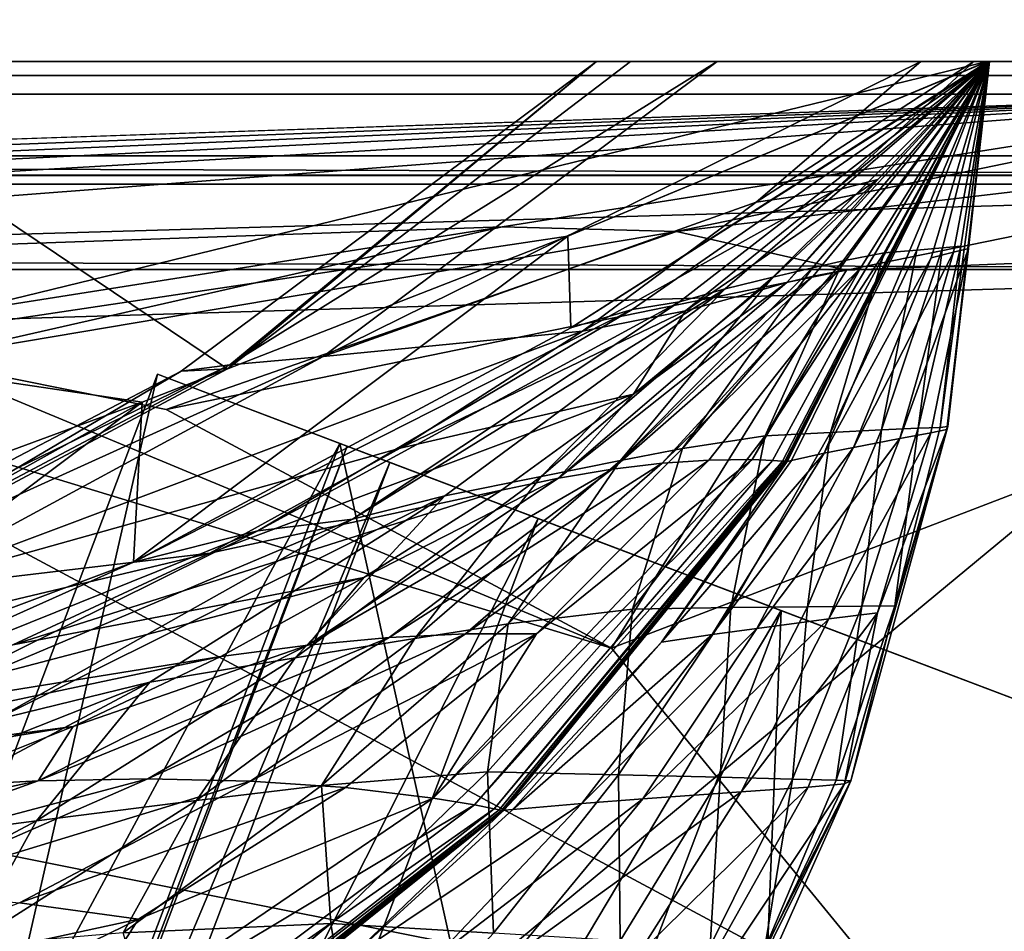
# Model space of a CAD drawing. Header units: metres. Extents: x -1004 to 0, y -708 to 0.
# Tile 119 of 123: x -108 to -78, y -78 to -50. Entities that reach past the tile are written whole.
import ezdxf

# ---------------------------------------------------------------- set-up
doc = ezdxf.new("R2010")
doc.units = ezdxf.units.M

msp = doc.modelspace()

# ---------------------------------------------------------------- linework, layer by layer
at = {"layer": 'top'}
for points in [[(-943.0271, -41.297203, 2063.059814), (-943.0271, -51.297203, 2063.059814), (-61.027081, -41.297325, 2063.059814)], [(-943.0271, -41.297203, 163.059692), (-61.027081, -41.297325, 163.059692), (-943.0271, -51.297203, 163.059692)], [(-61.027081, -41.297325, 2063.059814), (-943.0271, -51.297203, 2063.059814), (-61.026958, -51.297203, 2063.059814)], [(-61.027081, -41.297325, 163.059692), (-61.026958, -51.297203, 163.059692), (-943.0271, -51.297203, 163.059692)], [(-61.026958, -51.297203, 163.059692), (-726.290894, -51.297203, 197.247162), (-943.0271, -51.297203, 163.059692)], [(-943.0271, -51.297203, 2063.059814), (-454.791016, -51.297203, 2034.755859), (-61.026958, -51.297203, 2063.059814)], [(-685.753662, -51.297203, 203.297897), (-726.290894, -51.297203, 197.247162), (-61.026958, -51.297203, 163.059692)], [(-645.897888, -51.297203, 212.02446), (-685.753662, -51.297203, 203.297897), (-61.026958, -51.297203, 163.059692)], [(-606.984619, -51.297203, 223.321609), (-645.897888, -51.297203, 212.02446), (-61.026958, -51.297203, 163.059692)], [(-61.026958, -51.297203, 163.059692), (-560.671692, -51.297203, 236.582306), (-606.984619, -51.297203, 223.321609)], [(-513.096741, -51.297203, 246.445267), (-560.671692, -51.297203, 236.582306), (-61.026958, -51.297203, 163.059692)], [(-464.643982, -51.297203, 252.752304), (-513.096741, -51.297203, 246.445267), (-61.026958, -51.297203, 163.059692)], [(-61.026958, -51.297203, 163.059692), (-415.720428, -51.297203, 255.404053), (-464.643982, -51.297203, 252.752304)], [(-454.791016, -51.297203, 2034.755859), (-401.712341, -51.297203, 2034.728882), (-61.026958, -51.297203, 2063.059814)], [(-366.736115, -51.297203, 254.363144), (-415.720428, -51.297203, 255.404053), (-61.026958, -51.297203, 163.059692)], [(-61.026958, -51.297203, 2063.059814), (-401.712341, -51.297203, 2034.728882), (-348.695831, -51.297203, 2032.160278)], [(-318.102081, -51.297203, 249.653427), (-366.736115, -51.297203, 254.363144), (-61.026958, -51.297203, 163.059692)], [(-348.695831, -51.297203, 2032.160278), (-295.863129, -51.297203, 2027.056274), (-61.026958, -51.297203, 2063.059814)], [(-61.026958, -51.297203, 163.059692), (-270.228455, -51.297203, 241.360825), (-318.102081, -51.297203, 249.653427)], [(-295.863129, -51.297203, 2027.056274), (-141.656616, -51.297203, 2038.440186), (-61.026958, -51.297203, 2063.059814)], [(-223.504333, -51.297203, 229.630814), (-270.228455, -51.297203, 241.360825), (-61.026958, -51.297203, 163.059692)], [(-187.850647, -51.297203, 220.787033), (-223.504333, -51.297203, 229.630814), (-61.026958, -51.297203, 163.059692)], [(-61.026958, -51.297203, 163.059692), (-151.488739, -51.297203, 214.798431), (-187.850647, -51.297203, 220.787033)], [(-114.764458, -51.297203, 211.736221), (-151.488739, -51.297203, 214.798431), (-61.026958, -51.297203, 163.059692)], [(-61.026958, -51.297203, 2063.059814), (-141.656616, -51.297203, 2038.440186), (-115.503357, -51.297203, 2042.914429)], [(-115.503357, -51.297203, 2042.914429), (-115.135071, -68.038879, 2039.985474), (-101.442726, -60.734818, 2042.679321)], [(-101.442726, -60.734818, 2042.679321), (-89.060715, -51.297203, 2045.059937), (-115.503357, -51.297203, 2042.914429)], [(-115.503357, -51.297203, 2042.914429), (-89.060715, -51.297203, 2045.059937), (-61.026958, -51.297203, 2063.059814)], [(-114.632568, -60.196255, 214.972534), (-114.764458, -51.297203, 211.736221), (-78.098579, -51.297203, 211.613205)], [(-78.098579, -51.297203, 211.613205), (-114.764458, -51.297203, 211.736221), (-61.026958, -51.297203, 163.059692)], [(-114.632568, -60.196255, 214.972534), (-78.098579, -51.297203, 211.613205), (-90.986275, -56.663837, 437.535187)], [(-101.442726, -60.734818, 2042.679321), (-102.866547, -60.808197, 1961.675781), (-90.105057, -51.297203, 1961.813721)], [(-90.105057, -51.297203, 1961.813721), (-102.866547, -60.808197, 1961.675781), (-101.377548, -60.618221, 1920.003662)], [(-89.060715, -51.297203, 2045.059937), (-101.442726, -60.734818, 2042.679321), (-90.105057, -51.297203, 1961.813721)], [(-86.395973, -51.297203, 1878.55481), (-101.377548, -60.618221, 1920.003662), (-98.499115, -60.363892, 1878.403809)], [(-86.395973, -51.297203, 1878.55481), (-90.105057, -51.297203, 1961.813721), (-101.377548, -60.618221, 1920.003662)], [(-80.137329, -51.297203, 1795.358276), (-98.499115, -60.363892, 1878.403809), (-85.190804, -55.613125, 1795.383545)], [(-80.137329, -51.297203, 1795.358276), (-86.395973, -51.297203, 1878.55481), (-98.499115, -60.363892, 1878.403809)], [(-90.986275, -56.663837, 437.535187), (-78.098579, -51.297203, 211.613205), (-78.074837, -51.297203, 437.533417)], [(-90.89106, -59.478401, 663.184875), (-90.986275, -56.663837, 437.535187), (-78.074837, -51.297203, 437.533417)], [(-90.89106, -59.478401, 663.184875), (-78.027199, -51.297203, 697.926086), (-89.006691, -58.918831, 697.814209)], [(-90.89106, -59.478401, 663.184875), (-78.027199, -51.297203, 663.399414), (-78.027199, -51.297203, 697.926086)], [(-78.027199, -51.297203, 663.399414), (-90.89106, -59.478401, 663.184875), (-78.074837, -51.297203, 437.533417)], [(-89.060715, -51.297203, 2045.059937), (-90.105057, -51.297203, 1961.813721), (-61.026958, -51.297203, 2063.059814)], [(-61.026958, -51.297203, 2063.059814), (-90.105057, -51.297203, 1961.813721), (-86.395973, -51.297203, 1878.55481)], [(-89.006691, -58.918831, 697.814209), (-78.027168, -51.297203, 732.452759), (-87.55014, -58.678204, 732.452759)], [(-89.006691, -58.918831, 697.814209), (-78.027199, -51.297203, 697.926086), (-78.027168, -51.297203, 732.452759)], [(-87.55014, -58.678204, 732.452759), (-78.027168, -51.297203, 763.891968), (-86.150093, -58.277206, 763.216919)], [(-87.55014, -58.678204, 732.452759), (-78.027168, -51.297203, 732.452759), (-78.027168, -51.297203, 763.891968)], [(-86.395973, -51.297203, 1878.55481), (-80.137329, -51.297203, 1795.358276), (-61.026958, -51.297203, 2063.059814)], [(-86.150093, -58.277206, 763.216919), (-78.027168, -51.297203, 763.891968), (-84.678894, -57.92382, 804.436951)], [(-85.316956, -63.528893, 1608.418701), (-84.692535, -63.553036, 1597.997437), (-78.027199, -51.297203, 1596.826538)], [(-78.027199, -51.297203, 1596.826538), (-78.027199, -51.297203, 1607.204468), (-85.316956, -63.528893, 1608.418701)], [(-78.027199, -51.297203, 1607.204468), (-81.985077, -57.650463, 1628.695557), (-85.316956, -63.528893, 1608.418701)], [(-78.50383, -51.297203, 1753.529663), (-85.190804, -55.613125, 1795.383545), (-82.806488, -55.269844, 1753.663208)], [(-78.50383, -51.297203, 1753.529663), (-80.137329, -51.297203, 1795.358276), (-85.190804, -55.613125, 1795.383545)], [(-84.692535, -63.553036, 1597.997437), (-78.027199, -51.297203, 1591.675659), (-78.027199, -51.297203, 1596.826538)], [(-84.390335, -63.572571, 1592.785645), (-78.027199, -51.297203, 1591.675659), (-84.692535, -63.553036, 1597.997437)], [(-78.027168, -51.297203, 763.891968), (-78.027168, -51.297203, 805.26825), (-84.678894, -57.92382, 804.436951)], [(-84.678894, -57.92382, 804.436951), (-78.027168, -51.297203, 805.26825), (-83.469261, -57.636574, 845.653137)], [(-84.315826, -63.578297, 1591.4823), (-78.027199, -51.297203, 1590.388062), (-84.390335, -63.572571, 1592.785645)], [(-78.027199, -51.297203, 1590.388062), (-78.027199, -51.297203, 1591.675659), (-84.390335, -63.572571, 1592.785645)], [(-84.280197, -63.590012, 1590.803955), (-78.027199, -51.297203, 1589.744385), (-84.315826, -63.578297, 1591.4823)], [(-78.027199, -51.297203, 1589.744385), (-78.027199, -51.297203, 1590.388062), (-84.315826, -63.578297, 1591.4823)], [(-84.246239, -63.58263, 1590.160522), (-78.027199, -51.297203, 1589.100586), (-84.280197, -63.590012, 1590.803955)], [(-84.280197, -63.590012, 1590.803955), (-78.027199, -51.297203, 1589.100586), (-78.027199, -51.297203, 1589.744385)], [(-78.027199, -51.297203, 1669.833008), (-84.24884, -58.085838, 1691.247192), (-83.44474, -57.8909, 1670.396606)], [(-78.027199, -51.297203, 1669.833008), (-78.027199, -51.297203, 1690.740112), (-84.24884, -58.085838, 1691.247192)], [(-78.027199, -51.297203, 1690.740112), (-81.4524, -54.922527, 1711.892578), (-84.24884, -58.085838, 1691.247192)], [(-78.027199, -51.297203, 1586.525879), (-84.246239, -63.58263, 1590.160522), (-84.111519, -63.552837, 1587.588135)], [(-78.027199, -51.297203, 1586.525879), (-78.027199, -51.297203, 1589.100586), (-84.246239, -63.58263, 1590.160522)], [(-83.100845, -63.33569, 1566.973511), (-78.027199, -51.297203, 1586.525879), (-84.111519, -63.552837, 1587.588135)], [(-78.027168, -51.297203, 805.26825), (-78.027168, -51.297203, 846.564087), (-83.469261, -57.636574, 845.653137)], [(-83.469261, -57.636574, 845.653137), (-78.027168, -51.297203, 846.564087), (-82.522896, -57.417816, 886.868103)], [(-78.027199, -51.297203, 1648.941406), (-83.44474, -57.8909, 1670.396606), (-82.689865, -57.746292, 1649.546021)], [(-78.027199, -51.297203, 1648.941406), (-78.027199, -51.297203, 1669.833008), (-83.44474, -57.8909, 1670.396606)], [(-79.818199, -57.324867, 1545.981201), (-78.027199, -51.297203, 1545.369629), (-83.100845, -63.33569, 1566.973511)], [(-78.027199, -51.297203, 1545.369629), (-78.027199, -51.297203, 1586.525879), (-83.100845, -63.33569, 1566.973511)], [(-78.027222, -51.297203, 1711.662476), (-82.806488, -55.269844, 1753.663208), (-81.4524, -54.922527, 1711.892578)], [(-78.027222, -51.297203, 1711.662476), (-78.50383, -51.297203, 1753.529663), (-82.806488, -55.269844, 1753.663208)], [(-78.027199, -51.297203, 1628.065308), (-82.689865, -57.746292, 1649.546021), (-81.985077, -57.650463, 1628.695557)], [(-78.027199, -51.297203, 1628.065308), (-78.027199, -51.297203, 1648.941406), (-82.689865, -57.746292, 1649.546021)], [(-78.027168, -51.297203, 846.564087), (-78.027054, -51.297203, 887.796936), (-82.522896, -57.417816, 886.868103)], [(-82.522896, -57.417816, 886.868103), (-78.027054, -51.297203, 887.796936), (-81.259254, -57.176662, 969.302856)], [(-78.027199, -51.297203, 1607.204468), (-78.027199, -51.297203, 1628.065308), (-81.985077, -57.650463, 1628.695557)], [(-78.027199, -51.297203, 1690.740112), (-78.027222, -51.297203, 1711.662476), (-81.4524, -54.922527, 1711.892578)], [(-78.027054, -51.297203, 887.796936), (-78.027054, -51.297203, 970.19519), (-81.259254, -57.176662, 969.302856)], [(-81.259254, -57.176662, 969.302856), (-78.027054, -51.297203, 970.19519), (-80.252495, -57.087456, 1050.91333)], [(-78.027054, -51.297203, 970.19519), (-78.027138, -51.297203, 1051.575073), (-80.252495, -57.087456, 1050.91333)], [(-80.252495, -57.087456, 1050.91333), (-78.027138, -51.297203, 1051.575073), (-79.470009, -57.020172, 1132.873657)], [(-80.137329, -51.297203, 1795.358276), (-78.50383, -51.297203, 1753.529663), (-61.026958, -51.297203, 2063.059814)], [(-79.129654, -57.151718, 1504.604736), (-78.027199, -51.297203, 1504.287109), (-79.818199, -57.324867, 1545.981201)], [(-78.027199, -51.297203, 1504.287109), (-78.027199, -51.297203, 1545.369629), (-79.818199, -57.324867, 1545.981201)], [(-79.306656, -62.50948, 1378.554321), (-79.54393, -62.536911, 1297.646729), (-78.027206, -51.297203, 1378.559692)], [(-79.54393, -62.536911, 1297.646729), (-78.910095, -56.97337, 1215.220337), (-78.027206, -51.297203, 1378.559692)], [(-78.027138, -51.297203, 1051.575073), (-78.027054, -51.297203, 1133.352905), (-79.470009, -57.020172, 1132.873657)], [(-79.470009, -57.020172, 1132.873657), (-78.027054, -51.297203, 1133.352905), (-78.910095, -56.97337, 1215.220337)], [(-79.306656, -62.50948, 1378.554321), (-78.027206, -51.297203, 1378.559692), (-79.337585, -62.60321, 1420.879272)], [(-78.027206, -51.297203, 1378.559692), (-78.027199, -51.297203, 1420.924683), (-79.337585, -62.60321, 1420.879272)], [(-79.337585, -62.60321, 1420.879272), (-78.027199, -51.297203, 1420.924683), (-78.673325, -57.042675, 1462.920166)], [(-78.673325, -57.042675, 1462.920166), (-78.027199, -51.297203, 1462.875977), (-79.129654, -57.151718, 1504.604736)], [(-78.027199, -51.297203, 1462.875977), (-78.027199, -51.297203, 1504.287109), (-79.129654, -57.151718, 1504.604736)], [(-78.027206, -51.297203, 1378.559692), (-78.910095, -56.97337, 1215.220337), (-78.027161, -51.297203, 1215.581787)], [(-78.910095, -56.97337, 1215.220337), (-78.027054, -51.297203, 1133.352905), (-78.027161, -51.297203, 1215.581787)], [(-78.027199, -51.297203, 1420.924683), (-78.027199, -51.297203, 1462.875977), (-78.673325, -57.042675, 1462.920166)], [(-61.026958, -51.297203, 2063.059814), (-78.50383, -51.297203, 1753.529663), (-78.027222, -51.297203, 1711.662476)], [(-61.026958, -51.297203, 163.059692), (-78.074837, -51.297203, 437.533417), (-78.098579, -51.297203, 211.613205)], [(-78.027199, -51.297203, 663.399414), (-78.074837, -51.297203, 437.533417), (-61.026958, -51.297203, 163.059692)], [(-78.027222, -51.297203, 1711.662476), (-78.027199, -51.297203, 1690.740112), (-61.026958, -51.297203, 2063.059814)], [(-78.027206, -51.297203, 1378.559692), (-78.027161, -51.297203, 1215.581787), (-61.026958, -51.297203, 2063.059814)], [(-78.027199, -51.297203, 1420.924683), (-78.027206, -51.297203, 1378.559692), (-61.026958, -51.297203, 2063.059814)], [(-78.027199, -51.297203, 1690.740112), (-78.027199, -51.297203, 1669.833008), (-61.026958, -51.297203, 2063.059814)], [(-61.026958, -51.297203, 2063.059814), (-78.027199, -51.297203, 1669.833008), (-78.027199, -51.297203, 1648.941406)], [(-78.027199, -51.297203, 1648.941406), (-78.027199, -51.297203, 1628.065308), (-61.026958, -51.297203, 2063.059814)], [(-78.027199, -51.297203, 1628.065308), (-78.027199, -51.297203, 1607.204468), (-61.026958, -51.297203, 2063.059814)], [(-61.026958, -51.297203, 2063.059814), (-78.027199, -51.297203, 1607.204468), (-78.027199, -51.297203, 1596.826538)], [(-78.027199, -51.297203, 1596.826538), (-78.027199, -51.297203, 1591.675659), (-61.026958, -51.297203, 2063.059814)], [(-78.027199, -51.297203, 1591.675659), (-78.027199, -51.297203, 1590.388062), (-61.026958, -51.297203, 2063.059814)], [(-61.026958, -51.297203, 2063.059814), (-78.027199, -51.297203, 1590.388062), (-78.027199, -51.297203, 1589.744385)], [(-78.027199, -51.297203, 1589.744385), (-78.027199, -51.297203, 1589.100586), (-61.026958, -51.297203, 2063.059814)], [(-78.027199, -51.297203, 1589.100586), (-78.027199, -51.297203, 1586.525879), (-61.026958, -51.297203, 2063.059814)], [(-61.026958, -51.297203, 2063.059814), (-78.027199, -51.297203, 1586.525879), (-78.027199, -51.297203, 1545.369629)], [(-78.027199, -51.297203, 1545.369629), (-78.027199, -51.297203, 1504.287109), (-61.026958, -51.297203, 2063.059814)], [(-78.027199, -51.297203, 1504.287109), (-78.027199, -51.297203, 1462.875977), (-61.026958, -51.297203, 2063.059814)], [(-61.026958, -51.297203, 2063.059814), (-78.027199, -51.297203, 1462.875977), (-78.027199, -51.297203, 1420.924683)], [(-61.026958, -51.297203, 163.059692), (-78.027168, -51.297203, 732.452759), (-78.027199, -51.297203, 697.926086)], [(-78.027199, -51.297203, 697.926086), (-78.027199, -51.297203, 663.399414), (-61.026958, -51.297203, 163.059692)], [(-78.027054, -51.297203, 887.796936), (-78.027168, -51.297203, 846.564087), (-61.026958, -51.297203, 163.059692)], [(-61.026958, -51.297203, 163.059692), (-78.027168, -51.297203, 846.564087), (-78.027168, -51.297203, 805.26825)], [(-78.027168, -51.297203, 805.26825), (-78.027168, -51.297203, 763.891968), (-61.026958, -51.297203, 163.059692)], [(-78.027168, -51.297203, 763.891968), (-78.027168, -51.297203, 732.452759), (-61.026958, -51.297203, 163.059692)], [(-78.027161, -51.297203, 1215.581787), (-78.027054, -51.297203, 1133.352905), (-61.026958, -51.297203, 2063.059814)], [(-78.027054, -51.297203, 1133.352905), (-78.027138, -51.297203, 1051.575073), (-61.026958, -51.297203, 163.059692)], [(-61.026958, -51.297203, 163.059692), (-78.027138, -51.297203, 1051.575073), (-78.027054, -51.297203, 970.19519)], [(-61.026958, -51.297203, 2063.059814), (-78.027054, -51.297203, 1133.352905), (-61.026958, -51.297203, 163.059692)], [(-78.027054, -51.297203, 970.19519), (-78.027054, -51.297203, 887.796936), (-61.026958, -51.297203, 163.059692)], [(-81.4524, -54.922527, 1711.892578), (-87.364365, -58.958767, 1753.769043), (-85.101265, -58.332657, 1712.097412)], [(-81.4524, -54.922527, 1711.892578), (-82.806488, -55.269844, 1753.663208), (-87.364365, -58.958767, 1753.769043)], [(-84.24884, -58.085838, 1691.247192), (-81.4524, -54.922527, 1711.892578), (-85.101265, -58.332657, 1712.097412)], [(-82.806488, -55.269844, 1753.663208), (-90.532158, -59.579765, 1795.377441), (-87.364365, -58.958767, 1753.769043)], [(-82.806488, -55.269844, 1753.663208), (-85.190804, -55.613125, 1795.383545), (-90.532158, -59.579765, 1795.377441)], [(-85.190804, -55.613125, 1795.383545), (-98.499115, -60.363892, 1878.403809), (-90.532158, -59.579765, 1795.377441)], [(-104.067223, -61.768188, 437.536407), (-114.632568, -60.196255, 214.972534), (-90.986275, -56.663837, 437.535187)], [(-90.89106, -59.478401, 663.184875), (-104.329102, -66.678337, 662.99646), (-90.986275, -56.663837, 437.535187)], [(-104.329102, -66.678337, 662.99646), (-104.067223, -61.768188, 437.536407), (-90.986275, -56.663837, 437.535187)], [(-82.522896, -57.417816, 886.868103), (-81.259254, -57.176662, 969.302856), (-84.922729, -62.79808, 968.397766)], [(-84.922729, -62.79808, 968.397766), (-81.259254, -57.176662, 969.302856), (-82.906372, -62.694687, 1050.244751)], [(-81.259254, -57.176662, 969.302856), (-80.252495, -57.087456, 1050.91333), (-82.906372, -62.694687, 1050.244751)], [(-82.906372, -62.694687, 1050.244751), (-80.252495, -57.087456, 1050.91333), (-81.339783, -62.61808, 1132.390869)], [(-79.129654, -57.151718, 1504.604736), (-79.818199, -57.324867, 1545.981201), (-82.209045, -63.153648, 1546.29541)], [(-80.780693, -62.880394, 1504.747681), (-79.129654, -57.151718, 1504.604736), (-82.209045, -63.153648, 1546.29541)], [(-80.252495, -57.087456, 1050.91333), (-79.470009, -57.020172, 1132.873657), (-81.339783, -62.61808, 1132.390869)], [(-81.339783, -62.61808, 1132.390869), (-79.470009, -57.020172, 1132.873657), (-80.219582, -62.565582, 1214.856934)], [(-79.824455, -62.705322, 1462.942871), (-78.673325, -57.042675, 1462.920166), (-80.780693, -62.880394, 1504.747681)], [(-78.673325, -57.042675, 1462.920166), (-79.129654, -57.151718, 1504.604736), (-80.780693, -62.880394, 1504.747681)], [(-79.470009, -57.020172, 1132.873657), (-78.910095, -56.97337, 1215.220337), (-80.219582, -62.565582, 1214.856934)], [(-80.219582, -62.565582, 1214.856934), (-78.910095, -56.97337, 1215.220337), (-79.54393, -62.536911, 1297.646729)], [(-78.673325, -57.042675, 1462.920166), (-79.824455, -62.705322, 1462.942871), (-79.337585, -62.60321, 1420.879272)], [(-83.469261, -57.636574, 845.653137), (-82.522896, -57.417816, 886.868103), (-87.462624, -63.188725, 885.926025)], [(-87.462624, -63.188725, 885.926025), (-82.522896, -57.417816, 886.868103), (-84.922729, -62.79808, 968.397766)], [(-79.818199, -57.324867, 1545.981201), (-83.100845, -63.33569, 1566.973511), (-82.209045, -63.153648, 1546.29541)], [(-82.689865, -57.746292, 1649.546021), (-89.624275, -63.823048, 1670.875244), (-88.082504, -63.639038, 1650.071289)], [(-82.689865, -57.746292, 1649.546021), (-83.44474, -57.8909, 1670.396606), (-89.624275, -63.823048, 1670.875244)], [(-84.678894, -57.92382, 804.436951), (-83.469261, -57.636574, 845.653137), (-89.368416, -63.558098, 844.733032)], [(-89.368416, -63.558098, 844.733032), (-83.469261, -57.636574, 845.653137), (-87.462624, -63.188725, 885.926025)], [(-81.985077, -57.650463, 1628.695557), (-88.082504, -63.639038, 1650.071289), (-86.646233, -63.541843, 1629.251831)], [(-81.985077, -57.650463, 1628.695557), (-82.689865, -57.746292, 1649.546021), (-88.082504, -63.639038, 1650.071289)], [(-85.316956, -63.528893, 1608.418701), (-81.985077, -57.650463, 1628.695557), (-86.646233, -63.541843, 1629.251831)], [(-86.150093, -58.277206, 763.216919), (-84.678894, -57.92382, 804.436951), (-91.805084, -64.045578, 803.599854)], [(-91.805084, -64.045578, 803.599854), (-84.678894, -57.92382, 804.436951), (-89.368416, -63.558098, 844.733032)], [(-83.44474, -57.8909, 1670.396606), (-91.270256, -64.096619, 1691.662354), (-89.624275, -63.823048, 1670.875244)], [(-83.44474, -57.8909, 1670.396606), (-84.24884, -58.085838, 1691.247192), (-91.270256, -64.096619, 1691.662354)], [(-84.24884, -58.085838, 1691.247192), (-88.962372, -61.517399, 1712.276978), (-91.270256, -64.096619, 1691.662354)], [(-85.101265, -58.332657, 1712.097412), (-88.962372, -61.517399, 1712.276978), (-84.24884, -58.085838, 1691.247192)], [(-97.605591, -65.358475, 732.452759), (-86.150093, -58.277206, 763.216919), (-94.769196, -64.646645, 762.538696)], [(-97.605591, -65.358475, 732.452759), (-87.55014, -58.678204, 732.452759), (-86.150093, -58.277206, 763.216919)], [(-94.769196, -64.646645, 762.538696), (-86.150093, -58.277206, 763.216919), (-91.805084, -64.045578, 803.599854)], [(-85.101265, -58.332657, 1712.097412), (-87.364365, -58.958767, 1753.769043), (-88.962372, -61.517399, 1712.276978)], [(-100.508865, -65.712364, 697.705688), (-87.55014, -58.678204, 732.452759), (-97.605591, -65.358475, 732.452759)], [(-100.508865, -65.712364, 697.705688), (-89.006691, -58.918831, 697.814209), (-87.55014, -58.678204, 732.452759)], [(-104.329102, -66.678337, 662.99646), (-89.006691, -58.918831, 697.814209), (-100.508865, -65.712364, 697.705688)], [(-104.329102, -66.678337, 662.99646), (-90.89106, -59.478401, 663.184875), (-89.006691, -58.918831, 697.814209)], [(-87.364365, -58.958767, 1753.769043), (-96.13903, -63.181301, 1795.340332), (-88.962372, -61.517399, 1712.276978)], [(-87.364365, -58.958767, 1753.769043), (-90.532158, -59.579765, 1795.377441), (-96.13903, -63.181301, 1795.340332)], [(-90.532158, -59.579765, 1795.377441), (-111.823273, -67.567825, 1878.153931), (-96.13903, -63.181301, 1795.340332)], [(-90.532158, -59.579765, 1795.377441), (-98.499115, -60.363892, 1878.403809), (-111.823273, -67.567825, 1878.153931)], [(-117.285789, -66.625572, 437.53717), (-114.632568, -60.196255, 214.972534), (-104.067223, -61.768188, 437.536407)], [(-98.499115, -60.363892, 1878.403809), (-115.194756, -67.926575, 1919.768311), (-111.823273, -67.567825, 1878.153931)], [(-98.499115, -60.363892, 1878.403809), (-101.377548, -60.618221, 1920.003662), (-115.194756, -67.926575, 1919.768311)], [(-102.866547, -60.808197, 1961.675781), (-116.966408, -68.183815, 1961.491211), (-101.377548, -60.618221, 1920.003662)], [(-101.377548, -60.618221, 1920.003662), (-116.966408, -68.183815, 1961.491211), (-115.194756, -67.926575, 1919.768311)], [(-115.135071, -68.038879, 2039.985474), (-116.966408, -68.183815, 1961.491211), (-102.866547, -60.808197, 1961.675781)], [(-101.442726, -60.734818, 2042.679321), (-115.135071, -68.038879, 2039.985474), (-102.866547, -60.808197, 1961.675781)], [(-88.962372, -61.517399, 1712.276978), (-101.983879, -66.399879, 1795.272949), (-93.01902, -64.462494, 1712.430908)], [(-88.962372, -61.517399, 1712.276978), (-96.13903, -63.181301, 1795.340332), (-101.983879, -66.399879, 1795.272949)], [(-91.270256, -64.096619, 1691.662354), (-88.962372, -61.517399, 1712.276978), (-93.01902, -64.462494, 1712.430908)], [(-129.771561, -76.091797, 627.760681), (-117.285789, -66.625572, 437.53717), (-104.067223, -61.768188, 437.536407)], [(-116.885582, -71.385643, 627.637451), (-129.771561, -76.091797, 627.760681), (-104.067223, -61.768188, 437.536407)], [(-116.885582, -71.385643, 627.637451), (-104.067223, -61.768188, 437.536407), (-104.329102, -66.678337, 662.99646)], [(-82.906372, -62.694687, 1050.244751), (-81.339783, -62.61808, 1132.390869), (-83.62207, -68.048103, 1131.907959)], [(-83.62207, -68.048103, 1131.907959), (-81.339783, -62.61808, 1132.390869), (-81.944862, -68.028831, 1214.494385)], [(-79.306656, -62.50948, 1378.554321), (-79.337585, -62.60321, 1420.879272), (-82.476097, -73.488136, 1420.786987)], [(-82.476097, -73.488136, 1420.786987), (-82.282188, -73.395493, 1378.543823), (-79.306656, -62.50948, 1378.554321)], [(-79.337585, -62.60321, 1420.879272), (-81.469215, -68.232391, 1462.94519), (-82.476097, -73.488136, 1420.786987)], [(-82.282188, -73.395493, 1378.543823), (-80.935005, -68.019943, 1297.329224), (-79.306656, -62.50948, 1378.554321)], [(-81.339783, -62.61808, 1132.390869), (-80.219582, -62.565582, 1214.856934), (-81.944862, -68.028831, 1214.494385)], [(-81.944862, -68.028831, 1214.494385), (-80.219582, -62.565582, 1214.856934), (-80.935005, -68.019943, 1297.329224)], [(-79.824455, -62.705322, 1462.942871), (-81.469215, -68.232391, 1462.94519), (-79.337585, -62.60321, 1420.879272)], [(-80.935005, -68.019943, 1297.329224), (-79.54393, -62.536911, 1297.646729), (-79.306656, -62.50948, 1378.554321)], [(-80.219582, -62.565582, 1214.856934), (-79.54393, -62.536911, 1297.646729), (-80.935005, -68.019943, 1297.329224)], [(-87.462624, -63.188725, 885.926025), (-84.922729, -62.79808, 968.397766), (-88.993011, -68.122505, 967.48584)], [(-88.993011, -68.122505, 967.48584), (-84.922729, -62.79808, 968.397766), (-85.969788, -68.078094, 1049.573853)], [(-84.922729, -62.79808, 968.397766), (-82.906372, -62.694687, 1050.244751), (-85.969788, -68.078094, 1049.573853)], [(-85.969788, -68.078094, 1049.573853), (-82.906372, -62.694687, 1050.244751), (-83.62207, -68.048103, 1131.907959)], [(-82.209045, -63.153648, 1546.29541), (-85.1726, -68.713577, 1546.568115), (-80.780693, -62.880394, 1504.747681)], [(-85.1726, -68.713577, 1546.568115), (-82.963234, -68.42218, 1504.859741), (-80.780693, -62.880394, 1504.747681)], [(-80.780693, -62.880394, 1504.747681), (-82.963234, -68.42218, 1504.859741), (-79.824455, -62.705322, 1462.942871)], [(-82.963234, -68.42218, 1504.859741), (-81.469215, -68.232391, 1462.94519), (-79.824455, -62.705322, 1462.942871)], [(-96.13903, -63.181301, 1795.340332), (-111.823273, -67.567825, 1878.153931), (-101.983879, -66.399879, 1795.272949)], [(-89.368416, -63.558098, 844.733032), (-87.462624, -63.188725, 885.926025), (-92.815308, -68.571884, 884.97644)], [(-92.815308, -68.571884, 884.97644), (-87.462624, -63.188725, 885.926025), (-88.993011, -68.122505, 967.48584)], [(-83.100845, -63.33569, 1566.973511), (-86.547501, -68.908012, 1567.340942), (-82.209045, -63.153648, 1546.29541)], [(-86.547501, -68.908012, 1567.340942), (-85.1726, -68.713577, 1546.568115), (-82.209045, -63.153648, 1546.29541)], [(-91.945854, -68.884422, 1629.729004), (-95.120056, -73.933136, 1609.340088), (-85.316956, -63.528893, 1608.418701)], [(-95.120056, -73.933136, 1609.340088), (-84.692535, -63.553036, 1597.997437), (-85.316956, -63.528893, 1608.418701)], [(-86.646233, -63.541843, 1629.251831), (-88.082504, -63.639038, 1650.071289), (-94.12648, -68.884399, 1650.511108)], [(-94.12648, -68.884399, 1650.511108), (-91.945854, -68.884422, 1629.729004), (-86.646233, -63.541843, 1629.251831)], [(-91.945854, -68.884422, 1629.729004), (-85.316956, -63.528893, 1608.418701), (-86.646233, -63.541843, 1629.251831)], [(-84.111519, -63.552837, 1587.588135), (-88.103737, -69.140938, 1588.057251), (-83.100845, -63.33569, 1566.973511)], [(-88.103737, -69.140938, 1588.057251), (-86.547501, -68.908012, 1567.340942), (-83.100845, -63.33569, 1566.973511)], [(-89.624275, -63.823048, 1670.875244), (-98.979576, -69.228477, 1691.97937), (-96.471497, -68.99791, 1671.262207)], [(-89.624275, -63.823048, 1670.875244), (-91.270256, -64.096619, 1691.662354), (-98.979576, -69.228477, 1691.97937)], [(-88.082504, -63.639038, 1650.071289), (-96.471497, -68.99791, 1671.262207), (-94.12648, -68.884399, 1650.511108)], [(-88.082504, -63.639038, 1650.071289), (-89.624275, -63.823048, 1670.875244), (-96.471497, -68.99791, 1671.262207)], [(-91.805084, -64.045578, 803.599854), (-89.368416, -63.558098, 844.733032), (-95.688721, -69.023659, 843.809265)], [(-95.688721, -69.023659, 843.809265), (-89.368416, -63.558098, 844.733032), (-92.815308, -68.571884, 884.97644)], [(-84.692535, -63.553036, 1597.997437), (-95.120056, -73.933136, 1609.340088), (-93.856125, -74.140877, 1598.935059)], [(-84.390335, -63.572571, 1592.785645), (-84.692535, -63.553036, 1597.997437), (-93.856125, -74.140877, 1598.935059)], [(-84.390335, -63.572571, 1592.785645), (-93.856125, -74.140877, 1598.935059), (-93.245148, -74.255882, 1593.729126)], [(-84.315826, -63.578297, 1591.4823), (-84.390335, -63.572571, 1592.785645), (-93.245148, -74.255882, 1593.729126)], [(-84.315826, -63.578297, 1591.4823), (-93.245148, -74.255882, 1593.729126), (-93.09462, -74.285866, 1592.42688)], [(-84.280197, -63.590012, 1590.803955), (-84.315826, -63.578297, 1591.4823), (-93.09462, -74.285866, 1592.42688)], [(-93.024147, -74.311012, 1591.717773), (-84.280197, -63.590012, 1590.803955), (-93.09462, -74.285866, 1592.42688)], [(-92.95314, -74.304871, 1591.067505), (-84.246239, -63.58263, 1590.160522), (-93.024147, -74.311012, 1591.717773)], [(-93.024147, -74.311012, 1591.717773), (-84.246239, -63.58263, 1590.160522), (-84.280197, -63.590012, 1590.803955)], [(-84.246239, -63.58263, 1590.160522), (-92.95314, -74.304871, 1591.067505), (-88.103737, -69.140938, 1588.057251)], [(-84.111519, -63.552837, 1587.588135), (-84.246239, -63.58263, 1590.160522), (-88.103737, -69.140938, 1588.057251)], [(-94.769196, -64.646645, 762.538696), (-91.805084, -64.045578, 803.599854), (-99.363708, -69.623955, 802.761841)], [(-99.363708, -69.623955, 802.761841), (-91.805084, -64.045578, 803.599854), (-95.688721, -69.023659, 843.809265)], [(-91.270256, -64.096619, 1691.662354), (-97.253479, -67.153496, 1712.558472), (-98.979576, -69.228477, 1691.97937)], [(-91.270256, -64.096619, 1691.662354), (-93.01902, -64.462494, 1712.430908), (-97.253479, -67.153496, 1712.558472)], [(-108.617378, -71.535103, 732.452759), (-94.769196, -64.646645, 762.538696), (-103.835312, -70.366325, 761.861145)], [(-108.617378, -71.535103, 732.452759), (-97.605591, -65.358475, 732.452759), (-94.769196, -64.646645, 762.538696)], [(-93.01902, -64.462494, 1712.430908), (-101.983879, -66.399879, 1795.272949), (-108.03788, -69.217979, 1795.175537)], [(-93.01902, -64.462494, 1712.430908), (-108.03788, -69.217979, 1795.175537), (-97.253479, -67.153496, 1712.558472)], [(-103.835312, -70.366325, 761.861145), (-94.769196, -64.646645, 762.538696), (-99.363708, -69.623955, 802.761841)], [(-112.472702, -71.644234, 697.599609), (-100.508865, -65.712364, 697.705688), (-97.605591, -65.358475, 732.452759)], [(-97.605591, -65.358475, 732.452759), (-108.617378, -71.535103, 732.452759), (-112.472702, -71.644234, 697.599609)], [(-116.885567, -72.300072, 662.849365), (-100.508865, -65.712364, 697.705688), (-112.472702, -71.644234, 697.599609)], [(-116.885567, -72.300072, 662.849365), (-104.329102, -66.678337, 662.99646), (-100.508865, -65.712364, 697.705688)], [(-101.983879, -66.399879, 1795.272949), (-118.85347, -70.420578, 1877.994141), (-108.03788, -69.217979, 1795.175537)], [(-101.983879, -66.399879, 1795.272949), (-111.823273, -67.567825, 1878.153931), (-118.85347, -70.420578, 1877.994141)], [(-116.885567, -72.300072, 662.849365), (-116.885582, -71.385643, 627.637451), (-104.329102, -66.678337, 662.99646)], [(-97.253479, -67.153496, 1712.558472), (-114.272041, -71.621964, 1795.04895), (-101.649124, -69.579605, 1712.659424)], [(-97.253479, -67.153496, 1712.558472), (-108.03788, -69.217979, 1795.175537), (-114.272041, -71.621964, 1795.04895)], [(-98.979576, -69.228477, 1691.97937), (-97.253479, -67.153496, 1712.558472), (-101.649124, -69.579605, 1712.659424)], [(-88.993011, -68.122505, 967.48584), (-85.969788, -68.078094, 1049.573853), (-89.428383, -73.215607, 1048.903442)], [(-89.428383, -73.215607, 1048.903442), (-85.969788, -68.078094, 1049.573853), (-86.306091, -73.289719, 1131.426636)], [(-85.969788, -68.078094, 1049.573853), (-83.62207, -68.048103, 1131.907959), (-86.306091, -73.289719, 1131.426636)], [(-86.306091, -73.289719, 1131.426636), (-83.62207, -68.048103, 1131.907959), (-84.077446, -73.344231, 1214.133667)], [(-83.62207, -68.048103, 1131.907959), (-81.944862, -68.028831, 1214.494385), (-84.077446, -73.344231, 1214.133667)], [(-84.077446, -73.344231, 1214.133667), (-81.944862, -68.028831, 1214.494385), (-82.737595, -73.378883, 1297.013428)], [(-82.737595, -73.378883, 1297.013428), (-80.935005, -68.019943, 1297.329224), (-82.282188, -73.395493, 1378.543823)], [(-81.944862, -68.028831, 1214.494385), (-80.935005, -68.019943, 1297.329224), (-82.737595, -73.378883, 1297.013428)], [(-92.815308, -68.571884, 884.97644), (-88.993011, -68.122505, 967.48584), (-93.450684, -73.126358, 966.571045)], [(-93.450684, -73.126358, 966.571045), (-88.993011, -68.122505, 967.48584), (-89.428383, -73.215607, 1048.903442)], [(-81.469215, -68.232391, 1462.94519), (-85.659157, -73.733627, 1504.940796), (-83.595467, -73.589935, 1462.928101)], [(-81.469215, -68.232391, 1462.94519), (-82.963234, -68.42218, 1504.859741), (-85.659157, -73.733627, 1504.940796)], [(-82.476097, -73.488136, 1420.786987), (-81.469215, -68.232391, 1462.94519), (-83.595467, -73.589935, 1462.928101)], [(-95.688721, -69.023659, 843.809265), (-92.815308, -68.571884, 884.97644), (-98.554253, -73.541527, 884.023926)], [(-98.554253, -73.541527, 884.023926), (-92.815308, -68.571884, 884.97644), (-93.450684, -73.126358, 966.571045)], [(-85.659157, -73.733627, 1504.940796), (-82.963234, -68.42218, 1504.859741), (-88.68055, -73.951614, 1546.797485)], [(-82.963234, -68.42218, 1504.859741), (-85.1726, -68.713577, 1546.568115), (-88.68055, -73.951614, 1546.797485)], [(-96.471497, -68.99791, 1671.262207), (-107.260834, -73.401123, 1692.194092), (-103.889046, -73.339104, 1671.552734)], [(-96.471497, -68.99791, 1671.262207), (-98.979576, -69.228477, 1691.97937), (-107.260834, -73.401123, 1692.194092)], [(-94.12648, -68.884399, 1650.511108), (-96.471497, -68.99791, 1671.262207), (-103.889046, -73.339104, 1671.552734)], [(-103.889046, -73.339104, 1671.552734), (-100.740791, -73.409592, 1650.860352), (-94.12648, -68.884399, 1650.511108)], [(-100.740791, -73.409592, 1650.860352), (-91.945854, -68.884422, 1629.729004), (-94.12648, -68.884399, 1650.511108)], [(-100.740791, -73.409592, 1650.860352), (-97.817245, -73.608795, 1630.12146), (-91.945854, -68.884422, 1629.729004)], [(-97.817245, -73.608795, 1630.12146), (-95.120056, -73.933136, 1609.340088), (-91.945854, -68.884422, 1629.729004)], [(-90.553978, -74.099586, 1567.658447), (-86.547501, -68.908012, 1567.340942), (-92.671249, -74.279831, 1588.469727)], [(-86.547501, -68.908012, 1567.340942), (-88.103737, -69.140938, 1588.057251), (-92.671249, -74.279831, 1588.469727)], [(-88.68055, -73.951614, 1546.797485), (-85.1726, -68.713577, 1546.568115), (-90.553978, -74.099586, 1567.658447)], [(-85.1726, -68.713577, 1546.568115), (-86.547501, -68.908012, 1567.340942), (-90.553978, -74.099586, 1567.658447)], [(-98.979576, -69.228477, 1691.97937), (-106.189095, -71.731171, 1712.733398), (-107.260834, -73.401123, 1692.194092)], [(-106.189095, -71.731171, 1712.733398), (-98.979576, -69.228477, 1691.97937), (-101.649124, -69.579605, 1712.659424)], [(-99.363708, -69.623955, 802.761841), (-95.688721, -69.023659, 843.809265), (-102.398041, -74.006042, 842.886414)], [(-102.398041, -74.006042, 842.886414), (-95.688721, -69.023659, 843.809265), (-98.554253, -73.541527, 884.023926)], [(-88.103737, -69.140938, 1588.057251), (-92.95314, -74.304871, 1591.067505), (-92.671249, -74.279831, 1588.469727)], [(-101.649124, -69.579605, 1712.659424), (-114.272041, -71.621964, 1795.04895), (-120.65696, -73.599823, 1794.893555)], [(-120.65696, -73.599823, 1794.893555), (-106.189095, -71.731171, 1712.733398), (-101.649124, -69.579605, 1712.659424)], [(-103.835312, -70.366325, 761.861145), (-99.363708, -69.623955, 802.761841), (-107.315353, -74.630066, 801.927124)], [(-107.315353, -74.630066, 801.927124), (-99.363708, -69.623955, 802.761841), (-102.398041, -74.006042, 842.886414)], [(-118.10704, -76.007401, 732.452759), (-103.835312, -70.366325, 761.861145), (-113.299889, -75.405373, 761.187744)], [(-118.10704, -76.007401, 732.452759), (-108.617378, -71.535103, 732.452759), (-103.835312, -70.366325, 761.861145)], [(-113.299889, -75.405373, 761.187744), (-103.835312, -70.366325, 761.861145), (-107.315353, -74.630066, 801.927124)], [(-106.189095, -71.731171, 1712.733398), (-127.161621, -75.142258, 1794.710449), (-110.854675, -73.599411, 1712.780151)], [(-127.161621, -75.142258, 1794.710449), (-106.189095, -71.731171, 1712.733398), (-120.65696, -73.599823, 1794.893555)], [(-107.260834, -73.401123, 1692.194092), (-106.189095, -71.731171, 1712.733398), (-110.854675, -73.599411, 1712.780151)], [(-98.554253, -73.541527, 884.023926), (-93.450684, -73.126358, 966.571045), (-98.271408, -77.782249, 965.658386)], [(-98.271408, -77.782249, 965.658386), (-93.450684, -73.126358, 966.571045), (-93.263832, -78.079849, 1048.237061)], [(-93.450684, -73.126358, 966.571045), (-89.428383, -73.215607, 1048.903442), (-93.263832, -78.079849, 1048.237061)], [(-93.263832, -78.079849, 1048.237061), (-89.428383, -73.215607, 1048.903442), (-89.378082, -78.315788, 1130.949341)], [(-89.428383, -73.215607, 1048.903442), (-86.306091, -73.289719, 1131.426636), (-89.378082, -78.315788, 1130.949341)], [(-103.889046, -73.339104, 1671.552734), (-107.260834, -73.401123, 1692.194092), (-115.985931, -76.548882, 1692.304565)], [(-115.985931, -76.548882, 1692.304565), (-111.767784, -76.781662, 1671.743652), (-103.889046, -73.339104, 1671.552734)], [(-107.260834, -73.401123, 1692.194092), (-115.626747, -75.176262, 1712.799683), (-115.985931, -76.548882, 1692.304565)], [(-115.626747, -75.176262, 1712.799683), (-107.260834, -73.401123, 1692.194092), (-110.854675, -73.599411, 1712.780151)], [(-111.767784, -76.781662, 1671.743652), (-100.740791, -73.409592, 1650.860352), (-103.889046, -73.339104, 1671.552734)], [(-111.767784, -76.781662, 1671.743652), (-107.833183, -77.150421, 1651.115356), (-100.740791, -73.409592, 1650.860352)], [(-107.833183, -77.150421, 1651.115356), (-97.817245, -73.608795, 1630.12146), (-100.740791, -73.409592, 1650.860352)], [(-89.378082, -78.315788, 1130.949341), (-86.306091, -73.289719, 1131.426636), (-86.606567, -78.485046, 1213.776611)], [(-89.228973, -83.643669, 1462.841919), (-82.476097, -73.488136, 1420.786987), (-83.595467, -73.589935, 1462.928101)], [(-89.228973, -83.643669, 1462.841919), (-87.363899, -83.714279, 1420.666138), (-82.476097, -73.488136, 1420.786987)], [(-87.363899, -83.714279, 1420.666138), (-82.282188, -73.395493, 1378.543823), (-82.476097, -73.488136, 1420.786987)], [(-87.363899, -83.714279, 1420.666138), (-86.884399, -83.69957, 1378.540771), (-82.282188, -73.395493, 1378.543823)], [(-82.282188, -73.395493, 1378.543823), (-86.884399, -83.69957, 1378.540771), (-84.942947, -78.587585, 1296.700562)], [(-86.306091, -73.289719, 1131.426636), (-84.077446, -73.344231, 1214.133667), (-86.606567, -78.485046, 1213.776611)], [(-86.606567, -78.485046, 1213.776611), (-84.077446, -73.344231, 1214.133667), (-84.942947, -78.587585, 1296.700562)], [(-84.077446, -73.344231, 1214.133667), (-82.737595, -73.378883, 1297.013428), (-84.942947, -78.587585, 1296.700562)], [(-84.942947, -78.587585, 1296.700562), (-82.737595, -73.378883, 1297.013428), (-82.282188, -73.395493, 1378.543823)], [(-104.182991, -77.651611, 1630.425415), (-97.817245, -73.608795, 1630.12146), (-107.833183, -77.150421, 1651.115356)], [(-102.398041, -74.006042, 842.886414), (-98.554253, -73.541527, 884.023926), (-104.647385, -78.069695, 883.073853)], [(-104.647385, -78.069695, 883.073853), (-98.554253, -73.541527, 884.023926), (-98.271408, -77.782249, 965.658386)], [(-104.182991, -77.651611, 1630.425415), (-95.120056, -73.933136, 1609.340088), (-97.817245, -73.608795, 1630.12146)], [(-85.659157, -73.733627, 1504.940796), (-92.697289, -78.813759, 1546.982666), (-88.845146, -78.768219, 1504.991699)], [(-88.68055, -73.951614, 1546.797485), (-92.697289, -78.813759, 1546.982666), (-85.659157, -73.733627, 1504.940796)], [(-88.845146, -78.768219, 1504.991699), (-89.228973, -83.643669, 1462.841919), (-83.595467, -73.589935, 1462.928101)], [(-83.595467, -73.589935, 1462.928101), (-85.659157, -73.733627, 1504.940796), (-88.845146, -78.768219, 1504.991699)], [(-107.315353, -74.630066, 801.927124), (-102.398041, -74.006042, 842.886414), (-109.458252, -78.476852, 841.969666)], [(-109.458252, -78.476852, 841.969666), (-102.398041, -74.006042, 842.886414), (-104.647385, -78.069695, 883.073853)], [(-106.956192, -81.986588, 1609.932861), (-95.120056, -73.933136, 1609.340088), (-104.182991, -77.651611, 1630.425415)], [(-95.120056, -73.933136, 1609.340088), (-106.956192, -81.986588, 1609.932861), (-93.856125, -74.140877, 1598.935059)], [(-106.956192, -81.986588, 1609.932861), (-105.083, -82.545113, 1599.556519), (-93.856125, -74.140877, 1598.935059)], [(-93.856125, -74.140877, 1598.935059), (-105.083, -82.545113, 1599.556519), (-93.245148, -74.255882, 1593.729126)], [(-92.671249, -74.279831, 1588.469727), (-97.760841, -78.90863, 1588.822266), (-90.553978, -74.099586, 1567.658447)], [(-97.760841, -78.90863, 1588.822266), (-95.076614, -78.852882, 1567.924072), (-90.553978, -74.099586, 1567.658447)], [(-90.553978, -74.099586, 1567.658447), (-95.076614, -78.852882, 1567.924072), (-88.68055, -73.951614, 1546.797485)], [(-95.076614, -78.852882, 1567.924072), (-92.697289, -78.813759, 1546.982666), (-88.68055, -73.951614, 1546.797485)], [(-105.083, -82.545113, 1599.556519), (-104.178101, -82.835403, 1594.362915), (-93.245148, -74.255882, 1593.729126)], [(-93.245148, -74.255882, 1593.729126), (-104.178101, -82.835403, 1594.362915), (-93.09462, -74.285866, 1592.42688)], [(-104.178101, -82.835403, 1594.362915), (-103.955231, -82.909164, 1593.063721), (-93.09462, -74.285866, 1592.42688)], [(-93.09462, -74.285866, 1592.42688), (-103.955231, -82.909164, 1593.063721), (-93.024147, -74.311012, 1591.717773)], [(-103.955231, -82.909164, 1593.063721), (-103.852943, -82.949921, 1592.385864), (-93.024147, -74.311012, 1591.717773)], [(-103.744301, -82.95462, 1591.730835), (-92.95314, -74.304871, 1591.067505), (-103.852943, -82.949921, 1592.385864)], [(-103.852943, -82.949921, 1592.385864), (-92.95314, -74.304871, 1591.067505), (-93.024147, -74.311012, 1591.717773)], [(-92.95314, -74.304871, 1591.067505), (-103.744301, -82.95462, 1591.730835), (-97.760841, -78.90863, 1588.822266)], [(-92.95314, -74.304871, 1591.067505), (-97.760841, -78.90863, 1588.822266), (-92.671249, -74.279831, 1588.469727)], [(-113.299889, -75.405373, 761.187744), (-107.315353, -74.630066, 801.927124), (-115.614326, -79.035011, 801.100586)], [(-115.614326, -79.035011, 801.100586), (-107.315353, -74.630066, 801.927124), (-109.458252, -78.476852, 841.969666)], [(-104.182991, -77.651611, 1630.425415), (-107.833183, -77.150421, 1651.115356), (-115.304153, -80.054672, 1651.274048)], [(-110.958633, -80.959366, 1630.638184), (-104.182991, -77.651611, 1630.425415), (-115.304153, -80.054672, 1651.274048)], [(-110.958633, -80.959366, 1630.638184), (-106.956192, -81.986588, 1609.932861), (-104.182991, -77.651611, 1630.425415)], [(-98.271408, -77.782249, 965.658386), (-103.42907, -82.064598, 964.753052), (-104.647385, -78.069695, 883.073853)], [(-97.456268, -82.644669, 1047.578247), (-103.42907, -82.064598, 964.753052), (-98.271408, -77.782249, 965.658386)], [(-93.263832, -78.079849, 1048.237061), (-97.456268, -82.644669, 1047.578247), (-98.271408, -77.782249, 965.658386)]]:
    msp.add_3dface(points, dxfattribs=at)
at = {"layer": 'top01'}
for points in [[(-92.553162, -93.56337, 628.322876), (-92.421669, -93.462975, 662.19281), (-51.296959, -64.576927, 628.322876)], [(-92.553162, -93.56337, 628.322876), (-51.296959, -64.576927, 628.322876), (-71.878685, -80.05217, 612.117676)], [(-92.421669, -93.462975, 662.19281), (-51.296959, -64.576927, 663.269714), (-51.296959, -64.576927, 628.322876)], [(-59.42083, -76.821121, 663.057007), (-51.296959, -64.576927, 663.269714), (-92.421669, -93.462975, 662.19281)], [(-66.083382, -89.921715, 662.882507), (-59.42083, -76.821121, 663.057007), (-92.421669, -93.462975, 662.19281)]]:
    msp.add_3dface(points, dxfattribs=at)
at = {"layer": 'top0123410'}
for points in [[(-991.024658, -13.027127, 2065.279785), (-952.32666, -51.725147, 2065.279785), (-13.024684, -13.027127, 2065.279785)], [(-952.32666, -51.725147, 2065.279785), (-51.722702, -51.725147, 2065.279785), (-13.024684, -13.027127, 2065.279785)], [(-988.024658, -16.027126, 2063.023682), (-16.024683, -16.027126, 2063.023682), (-949.855835, -54.196003, 2063.023682)], [(-949.855835, -54.196003, 2063.023682), (-16.024683, -16.027126, 2063.023682), (-54.193558, -54.196003, 2063.023682)], [(-51.722702, -51.725147, 2065.279785), (-952.32666, -51.725147, 2065.279785), (-54.78347, -54.785912, 2076.154297)], [(-952.32666, -51.725147, 2065.279785), (-949.265869, -54.785912, 2076.154297), (-54.78347, -54.785912, 2076.154297)], [(-946.368103, -57.683689, 2075.415039), (-949.855835, -54.196003, 2063.023682), (-57.681248, -57.683689, 2075.415039)], [(-949.855835, -54.196003, 2063.023682), (-54.193558, -54.196003, 2063.023682), (-57.681248, -57.683689, 2075.415039)], [(-54.78347, -54.785912, 2076.154297), (-949.265869, -54.785912, 2076.154297), (-948.983276, -55.06852, 2077.158447)], [(-948.983276, -55.06852, 2077.158447), (-55.070724, -55.06852, 2077.158447), (-54.78347, -54.785912, 2076.154297)], [(-948.983276, -55.06852, 2077.158447), (-942.551392, -80.844574, 2094.340576), (-55.070724, -55.06852, 2077.158447)], [(-942.551392, -80.844574, 2094.340576), (-61.497997, -80.844612, 2094.340576), (-55.070724, -55.06852, 2077.158447)], [(-946.368103, -57.683689, 2075.415039), (-57.681248, -57.683689, 2075.415039), (-939.832214, -84.262329, 2093.132324)], [(-57.681248, -57.683689, 2075.415039), (-64.764374, -86.017784, 2094.30249), (-939.832214, -84.262329, 2093.132324)]]:
    msp.add_3dface(points, dxfattribs=at)
at = {"layer": 'top0123424'}
for points in [[(-103.600395, -60.907951, 426.294312), (-119.536469, -102.991699, 426.294312), (-97.989227, -63.032761, 441.259705)], [(-113.702393, -105.200912, 421.059692), (-119.536469, -102.991699, 426.294312), (-103.600395, -60.907951, 426.294312)], [(-97.766319, -63.117168, 421.059692), (-113.702393, -105.200912, 421.059692), (-103.600395, -60.907951, 426.294312)], [(-97.766319, -63.117168, 421.059692), (-103.600395, -60.907951, 426.294312), (-97.989227, -63.032761, 441.259705)], [(-119.536469, -102.991699, 426.294312), (-113.925301, -105.116508, 441.259705), (-97.989227, -63.032761, 441.259705)], [(-97.989227, -63.032761, 401.059692), (-96.454971, -63.613747, 381.180664), (-113.925301, -105.116508, 401.059692)], [(-97.989227, -63.032761, 441.259705), (-113.925301, -105.116508, 441.259705), (-86.337067, -115.563484, 441.259705)], [(-97.989227, -63.032761, 421.059692), (-113.925301, -105.116508, 421.059692), (-97.766319, -63.117168, 421.059692)], [(-97.989227, -63.032761, 421.059692), (-97.989227, -63.032761, 401.059692), (-113.925301, -105.116508, 421.059692)], [(-97.989227, -63.032761, 401.059692), (-113.925301, -105.116508, 401.059692), (-113.925301, -105.116508, 421.059692)], [(-113.925301, -105.116508, 421.059692), (-113.702393, -105.200912, 421.059692), (-97.766319, -63.117168, 421.059692)], [(-96.454971, -63.613747, 381.180664), (-97.989227, -63.032761, 401.059692), (-70.400993, -73.479744, 441.259705)], [(-97.989227, -63.032761, 401.059692), (-97.766319, -63.117168, 421.059692), (-70.400993, -73.479744, 441.259705)], [(-70.400993, -73.479744, 441.259705), (-97.766319, -63.117168, 421.059692), (-97.989227, -63.032761, 441.259705)], [(-97.989227, -63.032761, 401.059692), (-97.989227, -63.032761, 421.059692), (-97.766319, -63.117168, 421.059692)], [(-70.400993, -73.479744, 441.259705), (-97.989227, -63.032761, 441.259705), (-86.337067, -115.563484, 441.259705)], [(-96.454971, -63.613747, 381.180664), (-112.391045, -105.697487, 381.180664), (-113.925301, -105.116508, 401.059692)], [(-96.454971, -63.613747, 381.180664), (-91.893723, -65.340981, 361.839569), (-112.391045, -105.697487, 381.180664)], [(-70.400993, -73.479744, 441.259705), (-91.893723, -65.340981, 361.839569), (-96.454971, -63.613747, 381.180664)], [(-91.893723, -65.340981, 361.839569), (-107.829796, -107.424721, 361.839569), (-112.391045, -105.697487, 381.180664)], [(-91.893723, -65.340981, 361.839569), (-84.428909, -68.167717, 343.559692), (-107.829796, -107.424721, 361.839569)], [(-84.428909, -68.167717, 343.559692), (-91.893723, -65.340981, 361.839569), (-70.400993, -73.479744, 441.259705)], [(-84.428909, -68.167717, 343.559692), (-100.364983, -110.251465, 343.559692), (-107.829796, -107.424721, 361.839569)], [(-86.337067, -115.563484, 343.559692), (-100.364983, -110.251465, 343.559692), (-84.428909, -68.167717, 343.559692)], [(-70.400993, -73.479744, 343.559692), (-86.337067, -115.563484, 343.559692), (-84.428909, -68.167717, 343.559692)], [(-70.400993, -73.479744, 343.559692), (-84.428909, -68.167717, 343.559692), (-70.400993, -73.479744, 441.259705)], [(-86.337067, -115.563484, 441.259705), (-77.110664, -91.198174, 403.996857), (-70.400993, -73.479744, 441.259705)], [(-86.337067, -115.563484, 343.559692), (-70.400993, -73.479744, 343.559692), (-77.110664, -91.198174, 382.122559)]]:
    msp.add_3dface(points, dxfattribs=at)
at = {"layer": 'top0123459'}
for points in [[(-10, -10, 90), (-787.024658, -653.266907, 90), (-994.049377, -10, 90)], [(-217.024689, -653.266907, 90), (-787.024658, -653.266907, 90), (-10, -10, 90)], [(-10.00001, -694.05426, 90), (-217.024689, -653.266907, 90), (-10, -10, 90)], [(-980.601746, -15.487401, 163.059708), (-936.825439, -52.298347, 163.059708), (-23.447599, -15.487401, 163.059708)], [(-936.825439, -52.298347, 163.059708), (-67.223724, -52.298347, 163.059708), (-23.447599, -15.487401, 163.059708)], [(-936.825439, -52.298347, 163.059708), (-399.720367, -63.554554, 140.046005), (-67.223724, -52.298347, 163.059708)], [(-399.720367, -63.554554, 140.046005), (-348.574219, -62.955685, 140.056458), (-67.223724, -52.298347, 163.059708)], [(-67.223724, -52.298347, 163.059708), (-348.574219, -62.955685, 140.056458), (-297.435272, -62.117352, 140.071091)], [(-67.223724, -52.298347, 163.059708), (-297.435272, -62.117352, 140.071091), (-246.305878, -61.039639, 140.08989)], [(-195.188446, -59.722652, 140.112885), (-67.223724, -52.298347, 163.059708), (-246.305878, -61.039639, 140.08989)], [(-67.223724, -52.298347, 163.059708), (-195.188446, -59.722652, 140.112885), (-144.085388, -58.166527, 140.140045)], [(-92.999069, -56.371414, 140.171387), (-67.223724, -52.298347, 163.059708), (-144.085388, -58.166527, 140.140045)], [(-67.223724, -52.298347, 163.059708), (-92.999069, -56.371414, 140.171387), (-87.642776, -56.520439, 140.17128)], [(-61.512032, -53.434471, 163.059708), (-67.223724, -52.298347, 163.059708), (-87.642776, -56.520439, 140.17128)], [(-87.642776, -56.520439, 140.17128), (-82.41848, -57.711502, 140.157898), (-61.512032, -53.434471, 163.059708)], [(-82.41848, -57.711502, 140.157898), (-56.669895, -56.669888, 163.059708), (-61.512032, -53.434471, 163.059708)], [(-144.085388, -58.166527, 140.140045), (-118.774422, -60.444481, 117.283058), (-92.999069, -56.371414, 140.171387)], [(-92.999069, -56.371414, 140.171387), (-118.774422, -60.444481, 117.283058), (-110.973625, -60.455746, 117.28286)], [(-87.642776, -56.520439, 140.17128), (-92.999069, -56.371414, 140.171387), (-110.973625, -60.455746, 117.28286)], [(-110.973625, -60.455746, 117.28286), (-103.324921, -61.988533, 117.256104), (-87.642776, -56.520439, 140.17128)], [(-103.324921, -61.988533, 117.256104), (-82.41848, -57.711502, 140.157898), (-87.642776, -56.520439, 140.17128)], [(-89.641815, -69.326172, 117.128029), (-56.669895, -56.669888, 163.059708), (-82.41848, -57.711502, 140.157898)], [(-89.641815, -69.326172, 117.128029), (-79.806908, -81.338615, 116.91835), (-56.669895, -56.669888, 163.059708)], [(-79.806908, -81.338615, 116.91835), (-53.434479, -61.512028, 163.059708), (-56.669895, -56.669888, 163.059708)], [(-103.324921, -61.988533, 117.256104), (-89.641815, -69.326172, 117.128029), (-82.41848, -57.711502, 140.157898)], [(-166.596954, -64.034706, 117.22039), (-79.806908, -81.338615, 116.91835), (-118.774422, -60.444481, 117.283058)], [(-79.806908, -81.338615, 116.91835), (-89.641815, -69.326172, 117.128029), (-118.774422, -60.444481, 117.283058)], [(-118.774422, -60.444481, 117.283058), (-89.641815, -69.326172, 117.128029), (-110.973625, -60.455746, 117.28286)], [(-89.641815, -69.326172, 117.128029), (-103.324921, -61.988533, 117.256104), (-110.973625, -60.455746, 117.28286)], [(-79.806908, -81.338615, 116.91835), (-75.318253, -96.200455, 116.658936), (-53.434479, -61.512028, 163.059708)], [(-71.243141, -126.714966, 116.126305), (-166.596954, -64.034706, 117.22039), (-214.452972, -67.146957, 117.166069)], [(-71.243141, -126.714966, 116.126305), (-75.318253, -96.200455, 116.658936), (-166.596954, -64.034706, 117.22039)], [(-75.318253, -96.200455, 116.658936), (-79.806908, -81.338615, 116.91835), (-166.596954, -64.034706, 117.22039)], [(-67.72126, -157.298248, 115.592468), (-214.452972, -67.146957, 117.166069), (-262.337708, -69.78093, 117.120087)], [(-67.72126, -157.298248, 115.592468), (-71.243141, -126.714966, 116.126305), (-214.452972, -67.146957, 117.166069)], [(-64.753777, -187.940262, 115.05761), (-262.337708, -69.78093, 117.120087), (-310.246368, -71.936356, 117.082466)], [(-64.753777, -187.940262, 115.05761), (-67.72126, -157.298248, 115.592468), (-262.337708, -69.78093, 117.120087)], [(-358.174194, -73.613029, 117.0532), (-64.753777, -187.940262, 115.05761), (-310.246368, -71.936356, 117.082466)], [(-406.116364, -74.810768, 117.032295), (-62.341656, -218.630981, 114.521904), (-358.174194, -73.613029, 117.0532)], [(-62.341656, -218.630981, 114.521904), (-64.753777, -187.940262, 115.05761), (-358.174194, -73.613029, 117.0532)], [(-489.911804, -508.234253, 109.466858), (-59.186478, -280.118256, 113.448639), (-406.116364, -74.810768, 117.032295)], [(-59.186478, -280.118256, 113.448639), (-60.485687, -249.360321, 113.985519), (-406.116364, -74.810768, 117.032295)], [(-406.116364, -74.810768, 117.032295), (-60.485687, -249.360321, 113.985519), (-62.341656, -218.630981, 114.521904)]]:
    msp.add_3dface(points, dxfattribs=at)

doc.saveas('drawing.dxf')
